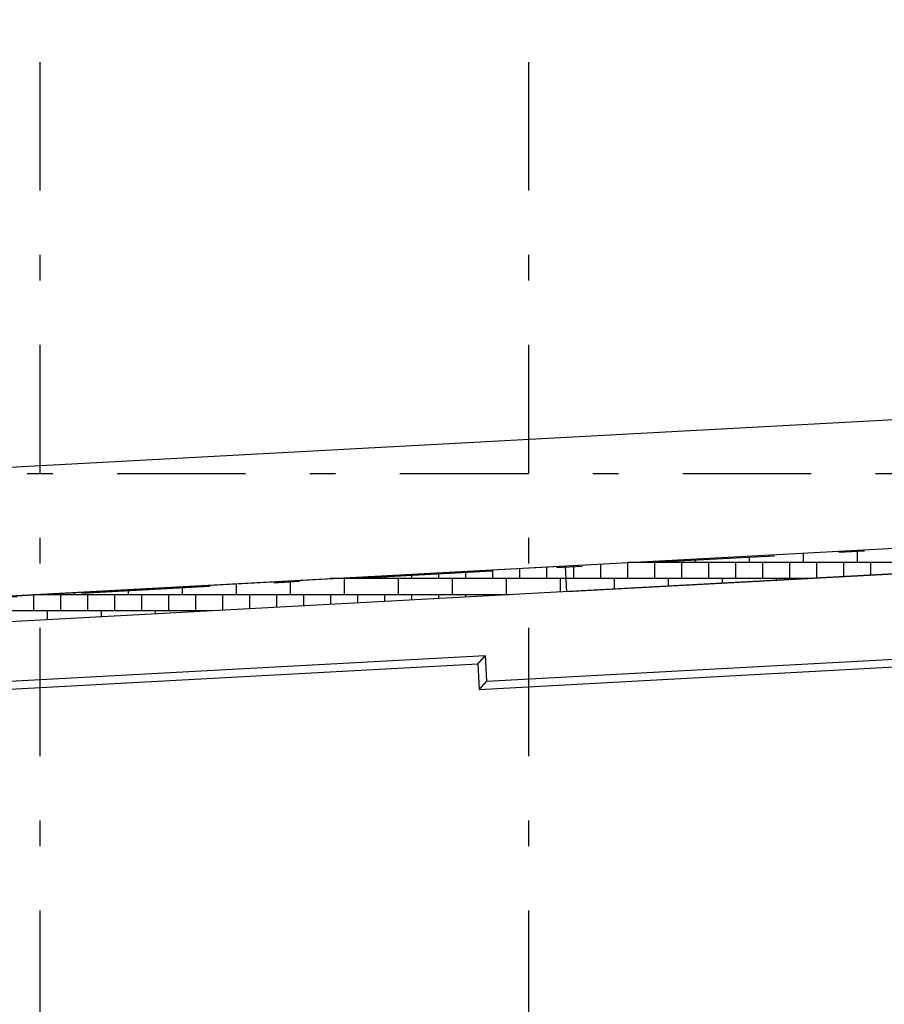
# Model space of a CAD drawing. Extents: x 2 to 87, y -108 to 11.
# Tile 91 of 210: x 36.85 to 40.21, y -93.47 to -89.64. Entities that reach past the tile are written whole.
import ezdxf

# ---------------------------------------------------------------- set-up
doc = ezdxf.new("R2010")
doc.units = 0
doc.header["$MEASUREMENT"] = 0
doc.linetypes.add('DASHDOT', pattern=[1, 0.5, -0.25, 0, -0.25])
for name, color, linetype in [('11', 7, 'CONTINUOUS'), ('18', 7, 'CONTINUOUS'), ('2', 7, 'CONTINUOUS'), ('5', 7, 'CONTINUOUS')]:
    doc.layers.add(name, color=color, linetype=linetype)

msp = doc.modelspace()

# ---------------------------------------------------------------- linework, layer by layer
at = {"layer": '11', "color": 62, "linetype": 'Continuous'}
for p, q in [((38.9711, -91.7686), (35.9313, -91.9328)), ((38.9765, -91.8684), (38.9711, -91.7686)), ((40.8695, -91.7661), (38.9765, -91.8684)), ((38.6648, -92.2157), (41.2168, -92.0779)), ((36.2786, -92.2445), (38.6594, -92.1159)), ((38.6365, -92.2473), (41.2484, -92.1062)), ((38.6594, -92.1159), (38.6648, -92.2157)), ((36.3102, -92.2729), (38.6311, -92.1475)), ((38.6311, -92.1475), (38.6365, -92.2473))]:
    msp.add_line(p, q, dxfattribs=at)
for points in [[(38.6437, -92.1334), (38.6438, -92.1333), (38.6439, -92.1332), (38.6439, -92.1331), (38.644, -92.133), (38.6441, -92.1329), (38.6442, -92.1329), (38.6443, -92.1328), (38.6443, -92.1327), (38.6444, -92.1326), (38.6445, -92.1325), (38.6446, -92.1324), (38.6446, -92.1323), (38.6447, -92.1322), (38.6448, -92.1322), (38.6449, -92.1321), (38.645, -92.132), (38.645, -92.1319), (38.6451, -92.1318), (38.6452, -92.1317), (38.6453, -92.1316), (38.6454, -92.1315), (38.6454, -92.1314), (38.6455, -92.1313), (38.6456, -92.1313), (38.6457, -92.1312), (38.6458, -92.1311), (38.6459, -92.131), (38.6459, -92.1309), (38.646, -92.1308), (38.6461, -92.1307), (38.6462, -92.1306), (38.6463, -92.1305), (38.6463, -92.1304), (38.6464, -92.1303), (38.6465, -92.1303), (38.6466, -92.1302), (38.6467, -92.1301), (38.6468, -92.13), (38.6468, -92.1299), (38.6469, -92.1298), (38.647, -92.1297), (38.6471, -92.1296), (38.6472, -92.1295), (38.6473, -92.1294), (38.6473, -92.1293), (38.6474, -92.1292), (38.6475, -92.1291), (38.6476, -92.129), (38.6477, -92.1289), (38.6478, -92.1289), (38.6478, -92.1288), (38.6479, -92.1287), (38.648, -92.1286), (38.6481, -92.1285), (38.6482, -92.1284), (38.6483, -92.1283), (38.6484, -92.1282), (38.6485, -92.1281), (38.6485, -92.128), (38.6486, -92.1279), (38.6487, -92.1278), (38.6488, -92.1277), (38.6489, -92.1276), (38.649, -92.1275), (38.6491, -92.1274), (38.6491, -92.1273), (38.6492, -92.1272), (38.6493, -92.1271), (38.6494, -92.127), (38.6495, -92.1269), (38.6496, -92.1268), (38.6497, -92.1267), (38.6498, -92.1266), (38.6498, -92.1265), (38.6499, -92.1264), (38.65, -92.1264), (38.6501, -92.1263), (38.6502, -92.1262), (38.6503, -92.1261), (38.6504, -92.126), (38.6505, -92.1259), (38.6505, -92.1258), (38.6506, -92.1257), (38.6507, -92.1256), (38.6508, -92.1255), (38.6509, -92.1254), (38.651, -92.1253), (38.6511, -92.1252), (38.6512, -92.1251), (38.6513, -92.125), (38.6513, -92.1249), (38.6514, -92.1248), (38.6515, -92.1247), (38.6516, -92.1246), (38.6517, -92.1245), (38.6518, -92.1244), (38.6519, -92.1243), (38.652, -92.1242), (38.6521, -92.1241), (38.6521, -92.124)], [(38.6521, -92.124), (38.6522, -92.1239), (38.6523, -92.1238), (38.6524, -92.1237), (38.6525, -92.1236), (38.6526, -92.1235), (38.6527, -92.1234), (38.6528, -92.1233), (38.6529, -92.1232), (38.6529, -92.1231), (38.653, -92.123), (38.6531, -92.1229), (38.6532, -92.1228), (38.6533, -92.1227), (38.6534, -92.1226), (38.6535, -92.1225), (38.6536, -92.1224), (38.6537, -92.1223), (38.6538, -92.1222), (38.6538, -92.1221), (38.6539, -92.122), (38.654, -92.1219), (38.6541, -92.1218), (38.6542, -92.1217), (38.6543, -92.1216), (38.6544, -92.1215), (38.6545, -92.1214), (38.6546, -92.1212), (38.6547, -92.1211), (38.6548, -92.121), (38.6548, -92.1209), (38.6549, -92.1208), (38.655, -92.1207), (38.6551, -92.1206), (38.6552, -92.1205), (38.6553, -92.1204), (38.6554, -92.1203), (38.6555, -92.1202), (38.6556, -92.1201), (38.6557, -92.12), (38.6558, -92.1199), (38.6559, -92.1198), (38.6559, -92.1197), (38.656, -92.1196), (38.6561, -92.1195), (38.6562, -92.1194), (38.6563, -92.1193), (38.6564, -92.1192), (38.6565, -92.1191), (38.6566, -92.119), (38.6567, -92.1189), (38.6568, -92.1188), (38.6569, -92.1187), (38.657, -92.1186), (38.6571, -92.1185), (38.6571, -92.1184), (38.6572, -92.1183), (38.6573, -92.1182), (38.6574, -92.1181), (38.6575, -92.118), (38.6576, -92.1179), (38.6577, -92.1178), (38.6578, -92.1176), (38.6579, -92.1175), (38.658, -92.1174), (38.6581, -92.1173), (38.6582, -92.1172), (38.6583, -92.1171), (38.6584, -92.117), (38.6585, -92.1169), (38.6585, -92.1168), (38.6586, -92.1167), (38.6587, -92.1166), (38.6588, -92.1165), (38.6589, -92.1164), (38.659, -92.1163), (38.6591, -92.1162), (38.6592, -92.1161), (38.6593, -92.116), (38.6594, -92.1159)], [(38.6311, -92.1475), (38.6311, -92.1475), (38.6311, -92.1475), (38.6311, -92.1475), (38.6311, -92.1475), (38.6311, -92.1475), (38.6311, -92.1475), (38.6311, -92.1475), (38.6311, -92.1475), (38.6311, -92.1475), (38.6311, -92.1474), (38.6311, -92.1474), (38.6311, -92.1474), (38.6311, -92.1474), (38.6311, -92.1474), (38.6311, -92.1474), (38.6311, -92.1474), (38.6311, -92.1474), (38.6311, -92.1474), (38.6311, -92.1474), (38.6311, -92.1474), (38.6311, -92.1474), (38.6311, -92.1474), (38.6311, -92.1474), (38.6312, -92.1474), (38.6312, -92.1474), (38.6312, -92.1473), (38.6312, -92.1473), (38.6312, -92.1473), (38.6312, -92.1473), (38.6312, -92.1473), (38.6312, -92.1473), (38.6312, -92.1473), (38.6312, -92.1473), (38.6312, -92.1473), (38.6312, -92.1473), (38.6313, -92.1472), (38.6313, -92.1472), (38.6313, -92.1472), (38.6313, -92.1472), (38.6313, -92.1472), (38.6313, -92.1472), (38.6313, -92.1472), (38.6313, -92.1471), (38.6314, -92.1471), (38.6314, -92.1471), (38.6314, -92.1471), (38.6314, -92.1471), (38.6314, -92.1471), (38.6314, -92.1471), (38.6314, -92.147), (38.6315, -92.147), (38.6315, -92.147), (38.6315, -92.147), (38.6315, -92.147), (38.6315, -92.147), (38.6315, -92.1469), (38.6316, -92.1469), (38.6316, -92.1469), (38.6316, -92.1469), (38.6316, -92.1469), (38.6316, -92.1468), (38.6316, -92.1468), (38.6317, -92.1468), (38.6317, -92.1468), (38.6317, -92.1467), (38.6317, -92.1467), (38.6317, -92.1467), (38.6318, -92.1467), (38.6318, -92.1467), (38.6318, -92.1466), (38.6318, -92.1466), (38.6318, -92.1466), (38.6319, -92.1466), (38.6319, -92.1465), (38.6319, -92.1465), (38.6319, -92.1465), (38.632, -92.1465), (38.632, -92.1464), (38.632, -92.1464), (38.632, -92.1464), (38.6321, -92.1464), (38.6321, -92.1463), (38.6321, -92.1463), (38.6321, -92.1463), (38.6322, -92.1462), (38.6322, -92.1462), (38.6322, -92.1462), (38.6322, -92.1462), (38.6323, -92.1461), (38.6323, -92.1461), (38.6323, -92.1461), (38.6323, -92.146), (38.6324, -92.146), (38.6324, -92.146), (38.6324, -92.1459), (38.6325, -92.1459), (38.6325, -92.1459), (38.6325, -92.1458), (38.6325, -92.1458), (38.6326, -92.1458)], [(38.6326, -92.1458), (38.6326, -92.1457), (38.6326, -92.1457), (38.6327, -92.1457), (38.6327, -92.1456), (38.6327, -92.1456), (38.6328, -92.1456), (38.6328, -92.1455), (38.6328, -92.1455), (38.6329, -92.1455), (38.6329, -92.1454), (38.6329, -92.1454), (38.633, -92.1454), (38.633, -92.1453), (38.633, -92.1453), (38.6331, -92.1452), (38.6331, -92.1452), (38.6331, -92.1452), (38.6332, -92.1451), (38.6332, -92.1451), (38.6332, -92.1451), (38.6333, -92.145), (38.6333, -92.145), (38.6333, -92.1449), (38.6334, -92.1449), (38.6334, -92.1448), (38.6335, -92.1448), (38.6335, -92.1448), (38.6335, -92.1447), (38.6336, -92.1447), (38.6336, -92.1446), (38.6336, -92.1446), (38.6337, -92.1446), (38.6337, -92.1445), (38.6338, -92.1445), (38.6338, -92.1444), (38.6338, -92.1444), (38.6339, -92.1443), (38.6339, -92.1443), (38.634, -92.1442), (38.634, -92.1442), (38.634, -92.1441), (38.6341, -92.1441), (38.6341, -92.1441), (38.6342, -92.144), (38.6342, -92.144), (38.6343, -92.1439), (38.6343, -92.1439), (38.6343, -92.1438), (38.6344, -92.1438), (38.6344, -92.1437), (38.6345, -92.1437), (38.6345, -92.1436), (38.6346, -92.1436), (38.6346, -92.1435), (38.6346, -92.1435), (38.6347, -92.1434), (38.6347, -92.1434), (38.6348, -92.1433), (38.6348, -92.1433), (38.6349, -92.1432), (38.6349, -92.1432), (38.635, -92.1431), (38.635, -92.1431), (38.6351, -92.143), (38.6351, -92.143), (38.6352, -92.1429), (38.6352, -92.1428), (38.6353, -92.1428), (38.6353, -92.1427), (38.6354, -92.1427), (38.6354, -92.1426), (38.6355, -92.1426), (38.6355, -92.1425), (38.6356, -92.1425), (38.6356, -92.1424), (38.6357, -92.1423), (38.6357, -92.1423), (38.6358, -92.1422), (38.6358, -92.1422), (38.6359, -92.1421), (38.6359, -92.1421), (38.636, -92.142), (38.636, -92.1419), (38.6361, -92.1419), (38.6361, -92.1418), (38.6362, -92.1418), (38.6362, -92.1417), (38.6363, -92.1417), (38.6363, -92.1416), (38.6364, -92.1415), (38.6364, -92.1415), (38.6365, -92.1414), (38.6366, -92.1413), (38.6366, -92.1413), (38.6367, -92.1412), (38.6367, -92.1412), (38.6368, -92.1411), (38.6368, -92.141), (38.6369, -92.141), (38.6369, -92.1409)], [(38.6369, -92.1409), (38.637, -92.1408), (38.6371, -92.1408), (38.6371, -92.1407), (38.6372, -92.1407), (38.6372, -92.1406), (38.6373, -92.1405), (38.6374, -92.1405), (38.6374, -92.1404), (38.6375, -92.1403), (38.6375, -92.1403), (38.6376, -92.1402), (38.6376, -92.1401), (38.6377, -92.1401), (38.6378, -92.14), (38.6378, -92.1399), (38.6379, -92.1399), (38.6379, -92.1398), (38.638, -92.1397), (38.6381, -92.1397), (38.6381, -92.1396), (38.6382, -92.1395), (38.6383, -92.1395), (38.6383, -92.1394), (38.6384, -92.1393), (38.6384, -92.1393), (38.6385, -92.1392), (38.6386, -92.1391), (38.6386, -92.139), (38.6387, -92.139), (38.6388, -92.1389), (38.6388, -92.1388), (38.6389, -92.1388), (38.6389, -92.1387), (38.639, -92.1386), (38.6391, -92.1385), (38.6391, -92.1385), (38.6392, -92.1384), (38.6393, -92.1383), (38.6393, -92.1383), (38.6394, -92.1382), (38.6395, -92.1381), (38.6395, -92.138), (38.6396, -92.138), (38.6397, -92.1379), (38.6397, -92.1378), (38.6398, -92.1377), (38.6399, -92.1377), (38.6399, -92.1376), (38.64, -92.1375), (38.6401, -92.1374), (38.6401, -92.1374), (38.6402, -92.1373), (38.6403, -92.1372), (38.6403, -92.1371), (38.6404, -92.1371), (38.6405, -92.137), (38.6405, -92.1369), (38.6406, -92.1368), (38.6407, -92.1367), (38.6408, -92.1367), (38.6408, -92.1366), (38.6409, -92.1365), (38.641, -92.1364), (38.641, -92.1364), (38.6411, -92.1363), (38.6412, -92.1362), (38.6412, -92.1361), (38.6413, -92.136), (38.6414, -92.136), (38.6415, -92.1359), (38.6415, -92.1358), (38.6416, -92.1357), (38.6417, -92.1356), (38.6418, -92.1356), (38.6418, -92.1355), (38.6419, -92.1354), (38.642, -92.1353), (38.642, -92.1352), (38.6421, -92.1351), (38.6422, -92.1351), (38.6423, -92.135), (38.6423, -92.1349), (38.6424, -92.1348), (38.6425, -92.1347), (38.6426, -92.1346), (38.6426, -92.1346), (38.6427, -92.1345), (38.6428, -92.1344), (38.6429, -92.1343), (38.6429, -92.1342), (38.643, -92.1341), (38.6431, -92.1341), (38.6432, -92.134), (38.6432, -92.1339), (38.6433, -92.1338), (38.6434, -92.1337), (38.6435, -92.1336), (38.6436, -92.1335), (38.6436, -92.1335), (38.6437, -92.1334)], [(38.6423, -92.2408), (38.6424, -92.2407), (38.6425, -92.2406), (38.6425, -92.2406), (38.6426, -92.2405), (38.6426, -92.2404), (38.6427, -92.2404), (38.6427, -92.2403), (38.6428, -92.2402), (38.6429, -92.2402), (38.6429, -92.2401), (38.643, -92.2401), (38.643, -92.24), (38.6431, -92.2399), (38.6432, -92.2399), (38.6432, -92.2398), (38.6433, -92.2397), (38.6433, -92.2396), (38.6434, -92.2396), (38.6435, -92.2395), (38.6435, -92.2394), (38.6436, -92.2394), (38.6436, -92.2393), (38.6437, -92.2392), (38.6438, -92.2392), (38.6438, -92.2391), (38.6439, -92.239), (38.644, -92.239), (38.644, -92.2389), (38.6441, -92.2388), (38.6441, -92.2388), (38.6442, -92.2387), (38.6443, -92.2386), (38.6443, -92.2385), (38.6444, -92.2385), (38.6445, -92.2384), (38.6445, -92.2383), (38.6446, -92.2383), (38.6447, -92.2382), (38.6447, -92.2381), (38.6448, -92.238), (38.6449, -92.238), (38.6449, -92.2379), (38.645, -92.2378), (38.6451, -92.2377), (38.6451, -92.2377), (38.6452, -92.2376), (38.6453, -92.2375), (38.6453, -92.2374), (38.6454, -92.2374), (38.6455, -92.2373), (38.6455, -92.2372), (38.6456, -92.2371), (38.6457, -92.2371), (38.6457, -92.237), (38.6458, -92.2369), (38.6459, -92.2368), (38.6459, -92.2368), (38.646, -92.2367), (38.6461, -92.2366), (38.6461, -92.2365), (38.6462, -92.2364), (38.6463, -92.2364), (38.6464, -92.2363), (38.6464, -92.2362), (38.6465, -92.2361), (38.6466, -92.236), (38.6466, -92.236), (38.6467, -92.2359), (38.6468, -92.2358), (38.6469, -92.2357), (38.6469, -92.2356), (38.647, -92.2356), (38.6471, -92.2355), (38.6471, -92.2354), (38.6472, -92.2353), (38.6473, -92.2352), (38.6474, -92.2352), (38.6474, -92.2351), (38.6475, -92.235), (38.6476, -92.2349), (38.6477, -92.2348), (38.6477, -92.2347), (38.6478, -92.2347), (38.6479, -92.2346), (38.648, -92.2345), (38.648, -92.2344), (38.6481, -92.2343), (38.6482, -92.2342), (38.6483, -92.2342), (38.6483, -92.2341), (38.6484, -92.234), (38.6485, -92.2339), (38.6486, -92.2338), (38.6486, -92.2337), (38.6487, -92.2337), (38.6488, -92.2336), (38.6489, -92.2335), (38.6489, -92.2334), (38.649, -92.2333), (38.6491, -92.2332)], [(38.6491, -92.2332), (38.6492, -92.2331), (38.6493, -92.2331), (38.6493, -92.233), (38.6494, -92.2329), (38.6495, -92.2328), (38.6496, -92.2327), (38.6496, -92.2326), (38.6497, -92.2325), (38.6498, -92.2324), (38.6499, -92.2324), (38.65, -92.2323), (38.65, -92.2322), (38.6501, -92.2321), (38.6502, -92.232), (38.6503, -92.2319), (38.6504, -92.2318), (38.6504, -92.2317), (38.6505, -92.2316), (38.6506, -92.2316), (38.6507, -92.2315), (38.6508, -92.2314), (38.6508, -92.2313), (38.6509, -92.2312), (38.651, -92.2311), (38.6511, -92.231), (38.6512, -92.2309), (38.6512, -92.2308), (38.6513, -92.2308), (38.6514, -92.2307), (38.6515, -92.2306), (38.6516, -92.2305), (38.6517, -92.2304), (38.6517, -92.2303), (38.6518, -92.2302), (38.6519, -92.2301), (38.652, -92.23), (38.6521, -92.2299), (38.6522, -92.2298), (38.6522, -92.2297), (38.6523, -92.2296), (38.6524, -92.2296), (38.6525, -92.2295), (38.6526, -92.2294), (38.6527, -92.2293), (38.6527, -92.2292), (38.6528, -92.2291), (38.6529, -92.229), (38.653, -92.2289), (38.6531, -92.2288), (38.6532, -92.2287), (38.6532, -92.2286), (38.6533, -92.2285), (38.6534, -92.2284), (38.6535, -92.2283), (38.6536, -92.2282), (38.6537, -92.2281), (38.6538, -92.228), (38.6538, -92.2279), (38.6539, -92.2278), (38.654, -92.2278), (38.6541, -92.2277), (38.6542, -92.2276), (38.6543, -92.2275), (38.6544, -92.2274), (38.6544, -92.2273), (38.6545, -92.2272), (38.6546, -92.2271), (38.6547, -92.227), (38.6548, -92.2269), (38.6549, -92.2268), (38.655, -92.2267), (38.6551, -92.2266), (38.6551, -92.2265), (38.6552, -92.2264), (38.6553, -92.2263), (38.6554, -92.2262), (38.6555, -92.2261), (38.6556, -92.226), (38.6557, -92.2259), (38.6558, -92.2258), (38.6558, -92.2257), (38.6559, -92.2256), (38.656, -92.2255), (38.6561, -92.2254), (38.6562, -92.2253), (38.6563, -92.2252), (38.6564, -92.2251), (38.6565, -92.225), (38.6566, -92.2249), (38.6566, -92.2248), (38.6567, -92.2247), (38.6568, -92.2246), (38.6569, -92.2245), (38.657, -92.2244), (38.6571, -92.2243), (38.6572, -92.2242), (38.6573, -92.2241), (38.6574, -92.224), (38.6574, -92.2239), (38.6575, -92.2238)], [(38.6575, -92.2238), (38.6576, -92.2237), (38.6577, -92.2236), (38.6578, -92.2235), (38.6579, -92.2234), (38.658, -92.2233), (38.6581, -92.2232), (38.6582, -92.2231), (38.6583, -92.223), (38.6583, -92.2229), (38.6584, -92.2228), (38.6585, -92.2227), (38.6586, -92.2226), (38.6587, -92.2225), (38.6588, -92.2224), (38.6589, -92.2223), (38.659, -92.2222), (38.6591, -92.2221), (38.6592, -92.222), (38.6593, -92.2219), (38.6593, -92.2218), (38.6594, -92.2217), (38.6595, -92.2216), (38.6596, -92.2215), (38.6597, -92.2214), (38.6598, -92.2213), (38.6599, -92.2212), (38.66, -92.2211), (38.6601, -92.221), (38.6602, -92.2209), (38.6603, -92.2208), (38.6604, -92.2207), (38.6604, -92.2206), (38.6605, -92.2205), (38.6606, -92.2204), (38.6607, -92.2203), (38.6608, -92.2202), (38.6609, -92.2201), (38.661, -92.22), (38.6611, -92.2199), (38.6612, -92.2198), (38.6613, -92.2197), (38.6614, -92.2196), (38.6615, -92.2195), (38.6616, -92.2194), (38.6616, -92.2193), (38.6617, -92.2192), (38.6618, -92.2191), (38.6619, -92.219), (38.662, -92.2189), (38.6621, -92.2188), (38.6622, -92.2187), (38.6623, -92.2186), (38.6624, -92.2185), (38.6625, -92.2184), (38.6626, -92.2183), (38.6627, -92.2182), (38.6628, -92.218), (38.6628, -92.2179), (38.6629, -92.2178), (38.663, -92.2177), (38.6631, -92.2176), (38.6632, -92.2175), (38.6633, -92.2174), (38.6634, -92.2173), (38.6635, -92.2172), (38.6636, -92.2171), (38.6637, -92.217), (38.6638, -92.2169), (38.6639, -92.2168), (38.664, -92.2167), (38.6641, -92.2166), (38.6641, -92.2165), (38.6642, -92.2164), (38.6643, -92.2163), (38.6644, -92.2162), (38.6645, -92.2161), (38.6646, -92.216), (38.6647, -92.2158), (38.6648, -92.2157)], [(38.6365, -92.2473), (38.6365, -92.2473), (38.6365, -92.2473), (38.6365, -92.2473), (38.6365, -92.2473), (38.6365, -92.2473), (38.6365, -92.2473), (38.6365, -92.2473), (38.6365, -92.2473), (38.6365, -92.2473), (38.6365, -92.2473), (38.6365, -92.2473), (38.6365, -92.2473), (38.6365, -92.2473), (38.6365, -92.2473), (38.6365, -92.2473), (38.6365, -92.2473), (38.6365, -92.2473), (38.6365, -92.2473), (38.6365, -92.2473), (38.6365, -92.2473), (38.6365, -92.2472), (38.6365, -92.2472), (38.6365, -92.2472), (38.6365, -92.2472), (38.6366, -92.2472), (38.6366, -92.2472), (38.6366, -92.2472), (38.6366, -92.2472), (38.6366, -92.2472), (38.6366, -92.2472), (38.6366, -92.2472), (38.6366, -92.2471), (38.6366, -92.2471), (38.6366, -92.2471), (38.6366, -92.2471), (38.6367, -92.2471), (38.6367, -92.2471), (38.6367, -92.2471), (38.6367, -92.2471), (38.6367, -92.247), (38.6367, -92.247), (38.6367, -92.247), (38.6367, -92.247), (38.6368, -92.247), (38.6368, -92.247), (38.6368, -92.247), (38.6368, -92.2469), (38.6368, -92.2469), (38.6368, -92.2469), (38.6368, -92.2469), (38.6369, -92.2469), (38.6369, -92.2469), (38.6369, -92.2468), (38.6369, -92.2468), (38.6369, -92.2468), (38.6369, -92.2468), (38.637, -92.2468), (38.637, -92.2467), (38.637, -92.2467), (38.637, -92.2467), (38.637, -92.2467), (38.637, -92.2467), (38.6371, -92.2466), (38.6371, -92.2466), (38.6371, -92.2466), (38.6371, -92.2466), (38.6371, -92.2466), (38.6372, -92.2465), (38.6372, -92.2465), (38.6372, -92.2465), (38.6372, -92.2465), (38.6372, -92.2464), (38.6373, -92.2464), (38.6373, -92.2464), (38.6373, -92.2464), (38.6373, -92.2463), (38.6374, -92.2463), (38.6374, -92.2463), (38.6374, -92.2463), (38.6374, -92.2462), (38.6375, -92.2462), (38.6375, -92.2462), (38.6375, -92.2462), (38.6375, -92.2461), (38.6376, -92.2461), (38.6376, -92.2461), (38.6376, -92.246), (38.6376, -92.246), (38.6377, -92.246), (38.6377, -92.246), (38.6377, -92.2459), (38.6377, -92.2459), (38.6378, -92.2459), (38.6378, -92.2458), (38.6378, -92.2458), (38.6379, -92.2458), (38.6379, -92.2457), (38.6379, -92.2457), (38.6379, -92.2457), (38.638, -92.2456)], [(38.638, -92.2456), (38.638, -92.2456), (38.638, -92.2456), (38.6381, -92.2455), (38.6381, -92.2455), (38.6381, -92.2455), (38.6382, -92.2454), (38.6382, -92.2454), (38.6382, -92.2454), (38.6382, -92.2453), (38.6383, -92.2453), (38.6383, -92.2452), (38.6383, -92.2452), (38.6384, -92.2452), (38.6384, -92.2451), (38.6384, -92.2451), (38.6385, -92.2451), (38.6385, -92.245), (38.6386, -92.245), (38.6386, -92.2449), (38.6386, -92.2449), (38.6387, -92.2449), (38.6387, -92.2448), (38.6387, -92.2448), (38.6388, -92.2447), (38.6388, -92.2447), (38.6388, -92.2447), (38.6389, -92.2446), (38.6389, -92.2446), (38.639, -92.2445), (38.639, -92.2445), (38.639, -92.2444), (38.6391, -92.2444), (38.6391, -92.2444), (38.6392, -92.2443), (38.6392, -92.2443), (38.6392, -92.2442), (38.6393, -92.2442), (38.6393, -92.2441), (38.6394, -92.2441), (38.6394, -92.244), (38.6394, -92.244), (38.6395, -92.244), (38.6395, -92.2439), (38.6396, -92.2439), (38.6396, -92.2438), (38.6396, -92.2438), (38.6397, -92.2437), (38.6397, -92.2437), (38.6398, -92.2436), (38.6398, -92.2436), (38.6399, -92.2435), (38.6399, -92.2435), (38.64, -92.2434), (38.64, -92.2434), (38.64, -92.2433), (38.6401, -92.2433), (38.6401, -92.2432), (38.6402, -92.2432), (38.6402, -92.2431), (38.6403, -92.2431), (38.6403, -92.243), (38.6404, -92.243), (38.6404, -92.2429), (38.6405, -92.2429), (38.6405, -92.2428), (38.6406, -92.2428), (38.6406, -92.2427), (38.6407, -92.2426), (38.6407, -92.2426), (38.6407, -92.2425), (38.6408, -92.2425), (38.6408, -92.2424), (38.6409, -92.2424), (38.6409, -92.2423), (38.641, -92.2423), (38.641, -92.2422), (38.6411, -92.2421), (38.6412, -92.2421), (38.6412, -92.242), (38.6413, -92.242), (38.6413, -92.2419), (38.6414, -92.2419), (38.6414, -92.2418), (38.6415, -92.2417), (38.6415, -92.2417), (38.6416, -92.2416), (38.6416, -92.2416), (38.6417, -92.2415), (38.6417, -92.2414), (38.6418, -92.2414), (38.6418, -92.2413), (38.6419, -92.2413), (38.6419, -92.2412), (38.642, -92.2411), (38.6421, -92.2411), (38.6421, -92.241), (38.6422, -92.241), (38.6422, -92.2409), (38.6423, -92.2408), (38.6423, -92.2408)]]:
    msp.add_lwpolyline(points, dxfattribs=at)
at = {"layer": '18', "color": 62, "linetype": 'Continuous'}
for p, q in [((39.4756, -91.74), (39.4756, -91.7541)), ((39.6856, -91.7286), (39.6856, -91.7541)), ((39.8956, -91.7173), (39.8956, -91.7541)), ((40.1056, -91.7059), (40.1056, -91.7541)), ((38.7931, -91.7768), (38.7931, -91.8166)), ((38.8981, -91.7712), (38.8981, -91.8166)), ((39.0031, -91.7655), (39.0031, -91.8166)), ((39.1081, -91.7598), (39.1081, -91.8166)), ((39.2131, -91.7541), (39.2131, -91.8166)), ((41.0671, -91.7541), (39.2135, -91.7541)), ((39.2656, -91.7513), (39.2656, -91.7541)), ((39.3181, -91.7541), (39.3181, -91.8166)), ((39.4231, -91.7541), (39.4231, -91.8166)), ((39.5281, -91.7541), (39.5281, -91.8166)), ((39.6331, -91.7541), (39.6331, -91.8166)), ((39.7381, -91.7541), (39.7381, -91.8166)), ((39.8431, -91.7541), (39.8431, -91.8166)), ((39.9481, -91.7541), (39.9481, -91.8146)), ((40.0531, -91.7541), (40.0531, -91.8089)), ((40.1581, -91.7541), (40.1581, -91.8032)), ((39.9103, -91.8166), (38.0567, -91.8166)), ((38.0581, -91.8165), (38.0581, -91.8166)), ((38.1106, -91.8166), (38.1106, -91.8791)), ((38.1631, -91.8109), (38.1631, -91.8166)), ((38.2681, -91.8052), (38.2681, -91.8166)), ((38.3206, -91.8166), (38.3206, -91.8791)), ((38.3731, -91.7995), (38.3731, -91.8166)), ((38.4781, -91.7938), (38.4781, -91.8166)), ((38.5306, -91.8166), (38.5306, -91.8791)), ((38.5831, -91.7882), (38.5831, -91.8166)), ((38.6881, -91.7825), (38.6881, -91.8166)), ((38.7406, -91.8166), (38.7406, -91.8791)), ((38.9506, -91.8166), (38.9506, -91.8685)), ((39.1606, -91.8166), (39.1606, -91.8571)), ((39.3706, -91.8166), (39.3706, -91.8458)), ((39.5806, -91.8166), (39.5806, -91.8344)), ((39.7906, -91.8166), (39.7906, -91.8231)), ((39.9354, -91.8166), (39.9103, -91.8166)), ((39.9481, -91.8146), (39.9481, -91.8159)), ((40.0531, -91.8089), (40.0531, -91.8103)), ((40.1581, -91.8032), (40.1581, -91.8046)), ((37.4806, -91.8477), (37.4806, -91.8791)), ((37.6906, -91.8364), (37.6906, -91.8791)), ((37.9006, -91.825), (37.9006, -91.8791)), ((39.3706, -91.8458), (39.3706, -91.8471)), ((39.5806, -91.8344), (39.5806, -91.8358)), ((39.7906, -91.8231), (39.7906, -91.8244)), ((38.7535, -91.8791), (36.8999, -91.8791)), ((36.9031, -91.8791), (36.9031, -91.9416)), ((37.0081, -91.8791), (37.0081, -91.9416)), ((37.0606, -91.8704), (37.0606, -91.8791)), ((37.1131, -91.8791), (37.1131, -91.9416)), ((37.2181, -91.8791), (37.2181, -91.9416)), ((37.2706, -91.8591), (37.2706, -91.8791)), ((37.3231, -91.8791), (37.3231, -91.9416)), ((37.4281, -91.8791), (37.4281, -91.9416)), ((37.5331, -91.8791), (37.5331, -91.9416)), ((37.6381, -91.8791), (37.6381, -91.9394)), ((37.7431, -91.8791), (37.7431, -91.9337)), ((37.8481, -91.8791), (37.8481, -91.928)), ((37.9531, -91.8791), (37.9531, -91.9224)), ((38.0581, -91.8791), (38.0581, -91.9167)), ((38.1631, -91.8791), (38.1631, -91.911)), ((38.2681, -91.8791), (38.2681, -91.9053)), ((38.3731, -91.8791), (38.3731, -91.8997)), ((38.4781, -91.8791), (38.4781, -91.894)), ((38.5831, -91.8791), (38.5831, -91.8883)), ((38.6881, -91.8791), (38.6881, -91.8826)), ((39.1606, -91.8571), (39.1606, -91.8585)), ((37.5967, -91.9416), (35.7431, -91.9416)), ((36.9556, -91.9416), (36.9556, -91.9762)), ((37.1656, -91.9416), (37.1656, -91.9649)), ((37.3756, -91.9416), (37.3756, -91.9536)), ((37.5856, -91.9416), (37.5856, -91.9422))]:
    msp.add_line(p, q, dxfattribs=at)
at = {"layer": '2', "color": 62, "linetype": 'Continuous'}
for p, q in [((10.6276, -92.7978), (49.5276, -90.6961)), ((9.9272, -93.3364), (49.9188, -91.1757)), ((49.9242, -91.2756), (9.9326, -93.4362))]:
    msp.add_line(p, q, dxfattribs=at)
at = {"layer": '5', "color": 7, "linetype": 'DASHDOT'}
for p, q in [((36.9276, -7.3075), (36.9276, -96.5075)), ((38.8276, -7.3075), (38.8276, -96.5075)), ((8.5305, -93.414), (53.1225, -91.0074)), ((7.5276, -91.4075), (52.6276, -91.4075))]:
    msp.add_line(p, q, dxfattribs=at)

doc.saveas('drawing.dxf')
